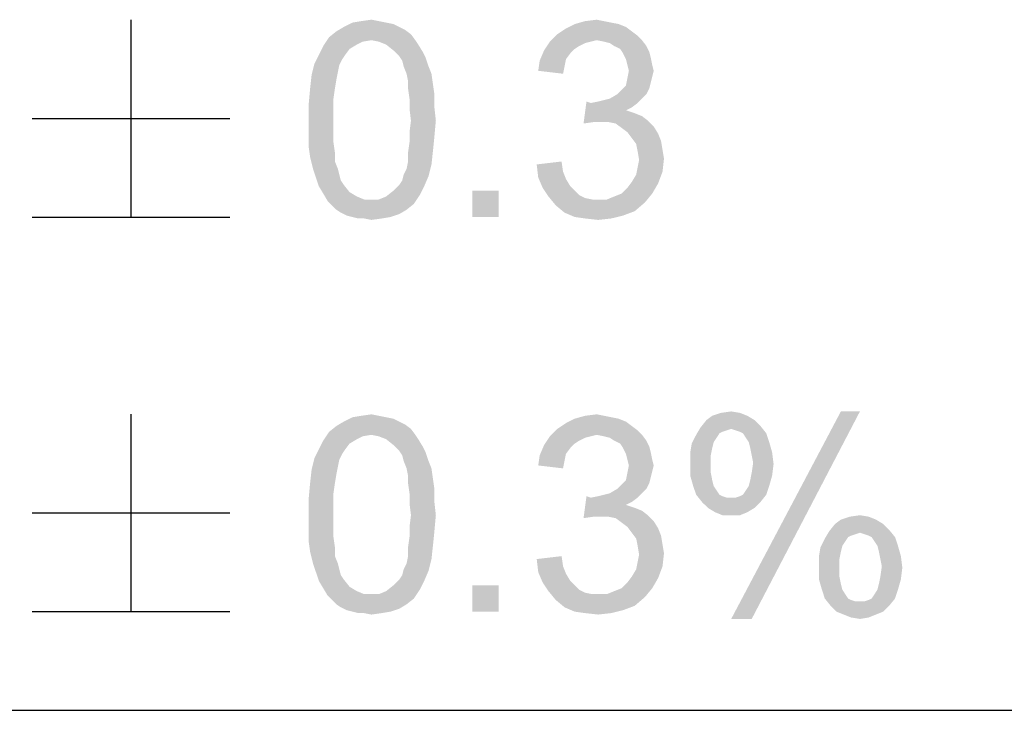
# Model space of a CAD drawing. Extents: x 0 to 1189, y 0 to 841.
# Tile 72 of 96: x 1136 to 1148, y 40 to 48. Entities that reach past the tile are written whole.
import ezdxf

# ---------------------------------------------------------------- set-up
doc = ezdxf.new("R2010")
doc.units = 0
doc.header["$LTSCALE"] = 65.395
doc.layers.get('0').update_dxf_attribs({"linetype": 'CONTINUOUS'})

msp = doc.modelspace()

# ---------------------------------------------------------------- linework, layer by layer
at = {"color": 6, "linetype": 'Continuous'}
for p, q in [((1137.602, 48.05), (1137.602, 45.75)), ((1136.452, 46.9), (1138.752, 46.9)), ((1136.452, 45.75), (1138.752, 45.75)), ((1137.602, 43.45), (1137.602, 41.15)), ((1136.452, 42.3), (1138.752, 42.3)), ((1136.452, 41.15), (1138.752, 41.15))]:
    msp.add_line(p, q, dxfattribs=at)
at = {"color": 3, "linetype": 'Continuous'}
for p, q in [((909, 40), (1160, 40)), ((909, 40), (1174, 40)), ((1037, 40), (1174, 40))]:
    msp.add_line(p, q, dxfattribs=at)
at = {"color": 6, "linetype": 'Continuous'}
for points in [[(1140.728, 47.965), (1140.796, 47.931), (1139.995, 47.914)], [(1140.728, 47.965), (1139.995, 47.914), (1140.081, 47.965)], [(1140.575, 48.016), (1140.66, 47.999), (1140.081, 47.965)], [(1140.575, 48.016), (1140.081, 47.965), (1140.183, 48.016)], [(1140.081, 47.965), (1140.66, 47.999), (1140.728, 47.965)], [(1140.489, 48.033), (1140.183, 48.016), (1140.285, 48.033)], [(1140.183, 48.016), (1140.489, 48.033), (1140.575, 48.016)], [(1140.285, 48.033), (1140.404, 48.05), (1140.489, 48.033)], [(1143.284, 47.999), (1143.369, 47.965), (1142.67, 47.948)], [(1143.284, 47.999), (1142.67, 47.948), (1142.772, 47.999)], [(1142.67, 47.948), (1143.369, 47.965), (1143.437, 47.914)], [(1143.113, 48.033), (1143.198, 48.016), (1142.772, 47.999)], [(1143.113, 48.033), (1142.772, 47.999), (1142.892, 48.033)], [(1142.772, 47.999), (1143.198, 48.016), (1143.284, 47.999)], [(1142.892, 48.033), (1143.028, 48.05), (1143.113, 48.033)], [(1140.404, 47.811), (1139.842, 47.743), (1139.91, 47.846)], [(1140.864, 47.88), (1139.91, 47.846), (1139.995, 47.914)], [(1140.404, 47.811), (1139.91, 47.846), (1140.864, 47.88)], [(1139.995, 47.914), (1140.796, 47.931), (1140.864, 47.88)], [(1140.404, 47.811), (1140.864, 47.88), (1140.915, 47.811)], [(1143.505, 47.863), (1142.483, 47.794), (1142.568, 47.88)], [(1143.505, 47.863), (1143.028, 47.811), (1142.483, 47.794)], [(1143.437, 47.914), (1142.568, 47.88), (1142.67, 47.948)], [(1142.568, 47.88), (1143.437, 47.914), (1143.505, 47.863)], [(1143.028, 47.811), (1143.505, 47.863), (1143.556, 47.811)], [(1140.149, 47.709), (1139.791, 47.641), (1139.842, 47.743)], [(1140.404, 47.811), (1140.302, 47.794), (1139.842, 47.743)], [(1140.302, 47.794), (1140.234, 47.76), (1139.842, 47.743)], [(1139.842, 47.743), (1140.234, 47.76), (1140.149, 47.709)], [(1140.915, 47.811), (1140.489, 47.794), (1140.404, 47.811)], [(1140.575, 47.76), (1140.489, 47.794), (1140.915, 47.811)], [(1140.575, 47.76), (1140.915, 47.811), (1140.949, 47.76)], [(1140.949, 47.76), (1140.66, 47.692), (1140.575, 47.76)], [(1140.66, 47.692), (1140.949, 47.76), (1141.001, 47.675)], [(1142.96, 47.794), (1142.892, 47.777), (1142.415, 47.692)], [(1142.96, 47.794), (1142.415, 47.692), (1142.483, 47.794)], [(1142.892, 47.777), (1142.824, 47.743), (1142.415, 47.692)], [(1142.824, 47.743), (1142.772, 47.709), (1142.415, 47.692)], [(1142.483, 47.794), (1143.028, 47.811), (1142.96, 47.794)], [(1143.556, 47.811), (1143.113, 47.794), (1143.028, 47.811)], [(1143.181, 47.777), (1143.113, 47.794), (1143.556, 47.811)], [(1143.232, 47.743), (1143.181, 47.777), (1143.556, 47.811)], [(1143.232, 47.743), (1143.556, 47.811), (1143.607, 47.743)], [(1143.607, 47.743), (1143.301, 47.709), (1143.232, 47.743)], [(1143.301, 47.709), (1143.607, 47.743), (1143.641, 47.675)], [(1140.098, 47.641), (1140.064, 47.59), (1139.74, 47.539)], [(1140.098, 47.641), (1139.74, 47.539), (1139.791, 47.641)], [(1139.791, 47.641), (1140.149, 47.709), (1140.098, 47.641)], [(1141.001, 47.675), (1140.728, 47.624), (1140.66, 47.692)], [(1140.728, 47.624), (1141.001, 47.675), (1141.035, 47.607)], [(1141.035, 47.607), (1140.762, 47.573), (1140.728, 47.624)], [(1142.721, 47.658), (1142.364, 47.573), (1142.415, 47.692)], [(1142.721, 47.658), (1142.67, 47.59), (1142.364, 47.573)], [(1142.415, 47.692), (1142.772, 47.709), (1142.721, 47.658)], [(1143.641, 47.675), (1143.335, 47.658), (1143.301, 47.709)], [(1143.335, 47.658), (1143.641, 47.675), (1143.658, 47.607)], [(1143.658, 47.607), (1143.369, 47.59), (1143.335, 47.658)], [(1140.029, 47.522), (1139.706, 47.403), (1139.74, 47.539)], [(1140.029, 47.522), (1140.012, 47.437), (1139.706, 47.403)], [(1139.74, 47.539), (1140.064, 47.59), (1140.029, 47.522)], [(1140.779, 47.505), (1140.762, 47.573), (1141.035, 47.607)], [(1140.779, 47.505), (1141.035, 47.607), (1141.069, 47.505)], [(1141.069, 47.505), (1140.813, 47.42), (1140.779, 47.505)], [(1140.813, 47.42), (1141.069, 47.505), (1141.103, 47.42)], [(1142.653, 47.505), (1142.347, 47.454), (1142.364, 47.573)], [(1142.347, 47.454), (1142.653, 47.505), (1142.636, 47.42)], [(1142.364, 47.573), (1142.67, 47.59), (1142.653, 47.505)], [(1143.386, 47.522), (1143.369, 47.59), (1143.658, 47.607)], [(1143.386, 47.522), (1143.658, 47.607), (1143.675, 47.522)], [(1143.675, 47.522), (1143.403, 47.454), (1143.386, 47.522)], [(1143.403, 47.454), (1143.675, 47.522), (1143.692, 47.454)], [(1139.995, 47.351), (1139.689, 47.249), (1139.706, 47.403)], [(1139.706, 47.403), (1140.012, 47.437), (1139.995, 47.351)], [(1141.103, 47.42), (1140.83, 47.334), (1140.813, 47.42)], [(1140.83, 47.334), (1141.103, 47.42), (1141.12, 47.3)], [(1143.692, 47.454), (1143.675, 47.386), (1143.386, 47.369)], [(1143.692, 47.454), (1143.386, 47.369), (1143.403, 47.454)], [(1143.386, 47.369), (1143.675, 47.386), (1143.658, 47.317)], [(1139.689, 47.249), (1139.995, 47.351), (1139.978, 47.249)], [(1141.12, 47.3), (1140.83, 47.249), (1140.83, 47.334)], [(1140.83, 47.249), (1141.12, 47.3), (1141.137, 47.181)], [(1143.641, 47.249), (1143.318, 47.232), (1143.369, 47.283)], [(1143.658, 47.317), (1143.369, 47.283), (1143.386, 47.369)], [(1143.369, 47.283), (1143.658, 47.317), (1143.641, 47.249)], [(1139.978, 47.249), (1139.961, 47.13), (1139.672, 47.062)], [(1139.978, 47.249), (1139.672, 47.062), (1139.689, 47.249)], [(1141.137, 47.181), (1140.847, 47.13), (1140.83, 47.249)], [(1140.847, 47.13), (1141.137, 47.181), (1141.137, 47.028)], [(1143.607, 47.181), (1143.181, 47.13), (1143.267, 47.181)], [(1143.181, 47.13), (1143.607, 47.181), (1143.556, 47.13)], [(1143.267, 47.181), (1143.318, 47.232), (1143.641, 47.249)], [(1143.267, 47.181), (1143.641, 47.249), (1143.607, 47.181)], [(1139.672, 47.062), (1139.961, 47.13), (1139.961, 47.011)], [(1139.961, 47.011), (1139.672, 46.874), (1139.672, 47.062)], [(1141.137, 47.028), (1140.847, 47.011), (1140.847, 47.13)], [(1142.96, 47.079), (1142.875, 46.84), (1142.909, 47.096)], [(1143.505, 47.079), (1143.437, 47.028), (1142.875, 46.84)], [(1142.96, 47.079), (1143.505, 47.079), (1142.875, 46.84)], [(1142.96, 47.079), (1143.045, 47.096), (1143.556, 47.13)], [(1142.96, 47.079), (1143.556, 47.13), (1143.505, 47.079)], [(1143.045, 47.096), (1143.113, 47.113), (1143.556, 47.13)], [(1143.556, 47.13), (1143.113, 47.113), (1143.181, 47.13)], [(1139.672, 46.874), (1139.961, 47.011), (1139.961, 46.874)], [(1140.864, 46.874), (1140.847, 47.011), (1141.137, 47.028)], [(1140.864, 46.874), (1141.137, 47.028), (1141.154, 46.874)], [(1143.437, 47.028), (1143.369, 46.994), (1142.875, 46.84)], [(1143.369, 46.994), (1143.471, 46.96), (1142.875, 46.84)], [(1143.471, 46.96), (1142.994, 46.857), (1142.875, 46.84)], [(1143.471, 46.96), (1143.556, 46.926), (1142.994, 46.857)], [(1143.556, 46.926), (1143.624, 46.874), (1142.994, 46.857)], [(1139.961, 46.874), (1139.961, 46.738), (1139.672, 46.721)], [(1139.961, 46.874), (1139.672, 46.721), (1139.672, 46.874)], [(1141.154, 46.874), (1140.847, 46.738), (1140.864, 46.874)], [(1140.847, 46.738), (1141.154, 46.874), (1141.137, 46.687)], [(1143.079, 46.857), (1142.994, 46.857), (1143.624, 46.874)], [(1143.164, 46.857), (1143.079, 46.857), (1143.624, 46.874)], [(1143.249, 46.84), (1143.164, 46.857), (1143.624, 46.874)], [(1143.249, 46.84), (1143.624, 46.874), (1143.692, 46.806)], [(1143.692, 46.806), (1143.318, 46.789), (1143.249, 46.84)], [(1143.386, 46.738), (1143.318, 46.789), (1143.692, 46.806)], [(1143.386, 46.738), (1143.692, 46.806), (1143.744, 46.721)], [(1139.672, 46.721), (1139.961, 46.738), (1139.961, 46.619)], [(1139.961, 46.619), (1139.672, 46.568), (1139.672, 46.721)], [(1141.137, 46.687), (1140.847, 46.619), (1140.847, 46.738)], [(1143.744, 46.721), (1143.437, 46.67), (1143.386, 46.738)], [(1143.437, 46.67), (1143.744, 46.721), (1143.778, 46.636)], [(1139.672, 46.568), (1139.961, 46.619), (1139.978, 46.5)], [(1141.12, 46.517), (1140.83, 46.5), (1140.847, 46.619)], [(1140.847, 46.619), (1141.137, 46.687), (1141.12, 46.517)], [(1143.778, 46.636), (1143.488, 46.602), (1143.437, 46.67)], [(1143.488, 46.602), (1143.778, 46.636), (1143.795, 46.534)], [(1143.795, 46.534), (1143.505, 46.517), (1143.488, 46.602)], [(1139.978, 46.5), (1139.689, 46.449), (1139.672, 46.568)], [(1139.689, 46.449), (1139.978, 46.5), (1139.978, 46.397)], [(1140.83, 46.397), (1140.83, 46.5), (1141.12, 46.517)], [(1140.83, 46.397), (1141.12, 46.517), (1141.103, 46.363)], [(1143.505, 46.517), (1143.795, 46.534), (1143.812, 46.431)], [(1143.812, 46.431), (1143.522, 46.414), (1143.505, 46.517)], [(1139.978, 46.397), (1139.723, 46.312), (1139.689, 46.449)], [(1139.723, 46.312), (1139.978, 46.397), (1140.012, 46.312)], [(1140.779, 46.244), (1140.813, 46.312), (1141.103, 46.363)], [(1140.779, 46.244), (1141.103, 46.363), (1141.069, 46.227)], [(1141.103, 46.363), (1140.813, 46.312), (1140.83, 46.397)], [(1142.329, 46.363), (1142.619, 46.397), (1142.636, 46.278)], [(1142.636, 46.278), (1142.347, 46.21), (1142.329, 46.363)], [(1143.505, 46.329), (1143.522, 46.414), (1143.812, 46.431)], [(1143.505, 46.329), (1143.812, 46.431), (1143.795, 46.278)], [(1140.012, 46.312), (1139.757, 46.21), (1139.723, 46.312)], [(1140.012, 46.312), (1140.029, 46.244), (1139.757, 46.21)], [(1139.757, 46.21), (1140.029, 46.244), (1140.047, 46.176)], [(1141.069, 46.227), (1140.762, 46.176), (1140.779, 46.244)], [(1142.347, 46.21), (1142.636, 46.278), (1142.67, 46.193)], [(1143.437, 46.159), (1143.488, 46.244), (1143.795, 46.278)], [(1143.437, 46.159), (1143.795, 46.278), (1143.744, 46.142)], [(1143.795, 46.278), (1143.488, 46.244), (1143.505, 46.329)], [(1140.047, 46.176), (1139.791, 46.108), (1139.757, 46.21)], [(1140.047, 46.176), (1140.081, 46.125), (1139.791, 46.108)], [(1139.791, 46.108), (1140.081, 46.125), (1140.149, 46.04)], [(1141.018, 46.108), (1140.66, 46.057), (1140.728, 46.125)], [(1140.728, 46.125), (1140.762, 46.176), (1141.069, 46.227)], [(1140.728, 46.125), (1141.069, 46.227), (1141.018, 46.108)], [(1142.67, 46.193), (1142.398, 46.091), (1142.347, 46.21)], [(1142.67, 46.193), (1142.721, 46.108), (1142.398, 46.091)], [(1143.318, 46.023), (1143.386, 46.091), (1143.744, 46.142)], [(1143.318, 46.023), (1143.744, 46.142), (1143.675, 46.023)], [(1143.744, 46.142), (1143.386, 46.091), (1143.437, 46.159)], [(1140.149, 46.04), (1139.842, 46.023), (1139.791, 46.108)], [(1139.842, 46.023), (1140.149, 46.04), (1140.234, 45.989)], [(1140.234, 45.989), (1139.893, 45.937), (1139.842, 46.023)], [(1140.489, 45.954), (1140.575, 45.989), (1140.967, 46.006)], [(1140.489, 45.954), (1140.967, 46.006), (1140.898, 45.903)], [(1140.967, 46.006), (1140.575, 45.989), (1140.66, 46.057)], [(1140.66, 46.057), (1141.018, 46.108), (1140.967, 46.006)], [(1141.887, 46.057), (1141.58, 45.75), (1141.58, 46.057)], [(1141.58, 45.75), (1141.887, 46.057), (1141.887, 45.75)], [(1142.398, 46.091), (1142.721, 46.108), (1142.772, 46.057)], [(1142.772, 46.057), (1142.466, 45.989), (1142.398, 46.091)], [(1142.772, 46.057), (1142.824, 46.006), (1142.466, 45.989)], [(1142.466, 45.989), (1142.824, 46.006), (1142.892, 45.971)], [(1143.147, 45.954), (1143.232, 45.989), (1143.675, 46.023)], [(1143.147, 45.954), (1143.675, 46.023), (1143.59, 45.92)], [(1143.675, 46.023), (1143.232, 45.989), (1143.318, 46.023)], [(1140.234, 45.989), (1140.319, 45.954), (1139.893, 45.937)], [(1140.404, 45.954), (1140.489, 45.954), (1139.893, 45.937)], [(1140.319, 45.954), (1140.404, 45.954), (1139.893, 45.937)], [(1140.898, 45.903), (1139.893, 45.937), (1140.489, 45.954)], [(1140.898, 45.903), (1139.944, 45.886), (1139.893, 45.937)], [(1139.995, 45.835), (1139.944, 45.886), (1140.898, 45.903)], [(1139.995, 45.835), (1140.898, 45.903), (1140.813, 45.835)], [(1142.892, 45.971), (1142.551, 45.886), (1142.466, 45.989)], [(1142.892, 45.971), (1142.977, 45.954), (1142.551, 45.886)], [(1143.147, 45.954), (1143.59, 45.92), (1142.551, 45.886)], [(1143.045, 45.954), (1143.147, 45.954), (1142.551, 45.886)], [(1142.977, 45.954), (1143.045, 45.954), (1142.551, 45.886)], [(1142.551, 45.886), (1143.59, 45.92), (1143.471, 45.818)], [(1140.813, 45.835), (1140.047, 45.801), (1139.995, 45.835)], [(1140.047, 45.801), (1140.813, 45.835), (1140.728, 45.784)], [(1140.728, 45.784), (1140.115, 45.767), (1140.047, 45.801)], [(1140.183, 45.75), (1140.115, 45.767), (1140.728, 45.784)], [(1140.183, 45.75), (1140.728, 45.784), (1140.626, 45.75)], [(1143.471, 45.818), (1142.653, 45.801), (1142.551, 45.886)], [(1142.653, 45.801), (1143.471, 45.818), (1143.335, 45.767)], [(1143.335, 45.767), (1142.772, 45.75), (1142.653, 45.801)], [(1140.626, 45.75), (1140.251, 45.733), (1140.183, 45.75)], [(1140.319, 45.733), (1140.251, 45.733), (1140.626, 45.75)], [(1140.319, 45.733), (1140.626, 45.75), (1140.524, 45.733)], [(1140.524, 45.733), (1140.404, 45.716), (1140.319, 45.733)], [(1142.892, 45.733), (1142.772, 45.75), (1143.335, 45.767)], [(1142.892, 45.733), (1143.335, 45.767), (1143.198, 45.733)], [(1143.198, 45.733), (1143.045, 45.716), (1142.892, 45.733)], [(1144.476, 43.467), (1144.595, 43.484), (1144.698, 43.467)], [(1146.095, 43.484), (1144.595, 41.065), (1145.873, 43.484)], [(1144.595, 41.065), (1146.095, 43.484), (1144.834, 41.065)], [(1140.728, 43.365), (1140.796, 43.331), (1139.995, 43.314)], [(1140.728, 43.365), (1139.995, 43.314), (1140.081, 43.365)], [(1140.575, 43.416), (1140.66, 43.399), (1140.081, 43.365)], [(1140.575, 43.416), (1140.081, 43.365), (1140.183, 43.416)], [(1140.081, 43.365), (1140.66, 43.399), (1140.728, 43.365)], [(1140.489, 43.433), (1140.183, 43.416), (1140.285, 43.433)], [(1140.183, 43.416), (1140.489, 43.433), (1140.575, 43.416)], [(1140.285, 43.433), (1140.404, 43.45), (1140.489, 43.433)], [(1143.284, 43.399), (1143.369, 43.365), (1142.67, 43.348)], [(1143.284, 43.399), (1142.67, 43.348), (1142.772, 43.399)], [(1142.67, 43.348), (1143.369, 43.365), (1143.437, 43.314)], [(1143.113, 43.433), (1143.198, 43.416), (1142.772, 43.399)], [(1143.113, 43.433), (1142.772, 43.399), (1142.892, 43.433)], [(1142.772, 43.399), (1143.198, 43.416), (1143.284, 43.399)], [(1142.892, 43.433), (1143.028, 43.45), (1143.113, 43.433)], [(1144.868, 43.382), (1144.936, 43.314), (1144.238, 43.297)], [(1144.868, 43.382), (1144.238, 43.297), (1144.306, 43.382)], [(1144.783, 43.433), (1144.306, 43.382), (1144.374, 43.433)], [(1144.306, 43.382), (1144.783, 43.433), (1144.868, 43.382)], [(1144.698, 43.467), (1144.374, 43.433), (1144.476, 43.467)], [(1144.374, 43.433), (1144.698, 43.467), (1144.783, 43.433)], [(1140.864, 43.28), (1139.91, 43.246), (1139.995, 43.314)], [(1140.404, 43.211), (1139.91, 43.246), (1140.864, 43.28)], [(1139.995, 43.314), (1140.796, 43.331), (1140.864, 43.28)], [(1140.404, 43.211), (1140.864, 43.28), (1140.915, 43.211)], [(1143.505, 43.263), (1142.483, 43.194), (1142.568, 43.28)], [(1143.505, 43.263), (1143.028, 43.211), (1142.483, 43.194)], [(1143.437, 43.314), (1142.568, 43.28), (1142.67, 43.348)], [(1142.568, 43.28), (1143.437, 43.314), (1143.505, 43.263)], [(1143.028, 43.211), (1143.505, 43.263), (1143.556, 43.211)], [(1144.595, 43.28), (1144.187, 43.211), (1144.238, 43.297)], [(1144.595, 43.28), (1144.544, 43.263), (1144.187, 43.211)], [(1144.544, 43.263), (1144.493, 43.246), (1144.187, 43.211)], [(1144.595, 43.28), (1144.238, 43.297), (1144.936, 43.314)], [(1144.647, 43.263), (1144.595, 43.28), (1144.936, 43.314)], [(1144.698, 43.246), (1144.647, 43.263), (1144.936, 43.314)], [(1144.732, 43.229), (1144.698, 43.246), (1144.936, 43.314)], [(1144.732, 43.229), (1144.936, 43.314), (1145.004, 43.229)], [(1140.149, 43.109), (1139.791, 43.041), (1139.842, 43.143)], [(1140.404, 43.211), (1139.842, 43.143), (1139.91, 43.246)], [(1140.404, 43.211), (1140.302, 43.194), (1139.842, 43.143)], [(1140.302, 43.194), (1140.234, 43.16), (1139.842, 43.143)], [(1139.842, 43.143), (1140.234, 43.16), (1140.149, 43.109)], [(1140.915, 43.211), (1140.489, 43.194), (1140.404, 43.211)], [(1140.575, 43.16), (1140.489, 43.194), (1140.915, 43.211)], [(1140.575, 43.16), (1140.915, 43.211), (1140.949, 43.16)], [(1140.949, 43.16), (1140.66, 43.092), (1140.575, 43.16)], [(1140.66, 43.092), (1140.949, 43.16), (1141.001, 43.075)], [(1142.96, 43.194), (1142.892, 43.177), (1142.415, 43.092)], [(1142.96, 43.194), (1142.415, 43.092), (1142.483, 43.194)], [(1142.892, 43.177), (1142.824, 43.143), (1142.415, 43.092)], [(1142.824, 43.143), (1142.772, 43.109), (1142.415, 43.092)], [(1142.483, 43.194), (1143.028, 43.211), (1142.96, 43.194)], [(1143.556, 43.211), (1143.113, 43.194), (1143.028, 43.211)], [(1143.181, 43.177), (1143.113, 43.194), (1143.556, 43.211)], [(1143.232, 43.143), (1143.181, 43.177), (1143.556, 43.211)], [(1143.232, 43.143), (1143.556, 43.211), (1143.607, 43.143)], [(1143.607, 43.143), (1143.301, 43.109), (1143.232, 43.143)], [(1143.301, 43.109), (1143.607, 43.143), (1143.641, 43.075)], [(1144.425, 43.177), (1144.135, 43.109), (1144.187, 43.211)], [(1144.425, 43.177), (1144.391, 43.126), (1144.135, 43.109)], [(1144.493, 43.246), (1144.459, 43.229), (1144.187, 43.211)], [(1144.187, 43.211), (1144.459, 43.229), (1144.425, 43.177)], [(1145.004, 43.229), (1144.766, 43.177), (1144.732, 43.229)], [(1144.8, 43.126), (1144.766, 43.177), (1145.004, 43.229)], [(1144.8, 43.126), (1145.004, 43.229), (1145.038, 43.126)], [(1140.098, 43.041), (1140.064, 42.99), (1139.74, 42.939)], [(1140.098, 43.041), (1139.74, 42.939), (1139.791, 43.041)], [(1139.791, 43.041), (1140.149, 43.109), (1140.098, 43.041)], [(1141.001, 43.075), (1140.728, 43.024), (1140.66, 43.092)], [(1140.728, 43.024), (1141.001, 43.075), (1141.035, 43.007)], [(1141.035, 43.007), (1140.762, 42.973), (1140.728, 43.024)], [(1142.721, 43.058), (1142.364, 42.973), (1142.415, 43.092)], [(1142.721, 43.058), (1142.67, 42.99), (1142.364, 42.973)], [(1142.415, 43.092), (1142.772, 43.109), (1142.721, 43.058)], [(1143.641, 43.075), (1143.335, 43.058), (1143.301, 43.109)], [(1143.335, 43.058), (1143.641, 43.075), (1143.658, 43.007)], [(1143.658, 43.007), (1143.369, 42.99), (1143.335, 43.058)], [(1144.374, 43.058), (1144.118, 43.007), (1144.135, 43.109)], [(1144.118, 43.007), (1144.374, 43.058), (1144.357, 42.973)], [(1144.135, 43.109), (1144.391, 43.126), (1144.374, 43.058)], [(1145.038, 43.126), (1144.817, 43.058), (1144.8, 43.126)], [(1144.817, 43.058), (1145.038, 43.126), (1145.072, 43.007)], [(1145.072, 43.007), (1144.834, 42.973), (1144.817, 43.058)], [(1140.029, 42.922), (1139.706, 42.803), (1139.74, 42.939)], [(1140.029, 42.922), (1140.012, 42.837), (1139.706, 42.803)], [(1139.74, 42.939), (1140.064, 42.99), (1140.029, 42.922)], [(1140.779, 42.905), (1140.762, 42.973), (1141.035, 43.007)], [(1140.779, 42.905), (1141.035, 43.007), (1141.069, 42.905)], [(1141.069, 42.905), (1140.813, 42.82), (1140.779, 42.905)], [(1140.813, 42.82), (1141.069, 42.905), (1141.103, 42.82)], [(1142.653, 42.905), (1142.347, 42.854), (1142.364, 42.973)], [(1142.347, 42.854), (1142.653, 42.905), (1142.636, 42.82)], [(1142.364, 42.973), (1142.67, 42.99), (1142.653, 42.905)], [(1143.386, 42.922), (1143.369, 42.99), (1143.658, 43.007)], [(1143.386, 42.922), (1143.658, 43.007), (1143.675, 42.922)], [(1143.675, 42.922), (1143.403, 42.854), (1143.386, 42.922)], [(1143.403, 42.854), (1143.675, 42.922), (1143.692, 42.854)], [(1144.357, 42.973), (1144.118, 42.888), (1144.118, 43.007)], [(1144.118, 42.888), (1144.357, 42.973), (1144.357, 42.854)], [(1144.851, 42.888), (1144.834, 42.973), (1145.072, 43.007)], [(1144.851, 42.888), (1145.072, 43.007), (1145.089, 42.871)], [(1139.995, 42.751), (1139.689, 42.649), (1139.706, 42.803)], [(1139.706, 42.803), (1140.012, 42.837), (1139.995, 42.751)], [(1141.103, 42.82), (1140.83, 42.734), (1140.813, 42.82)], [(1140.83, 42.734), (1141.103, 42.82), (1141.12, 42.7)], [(1143.692, 42.854), (1143.675, 42.786), (1143.386, 42.769)], [(1143.692, 42.854), (1143.386, 42.769), (1143.403, 42.854)], [(1144.357, 42.854), (1144.118, 42.734), (1144.118, 42.888)], [(1144.357, 42.854), (1144.357, 42.769), (1144.118, 42.734)], [(1145.089, 42.871), (1144.834, 42.769), (1144.851, 42.888)], [(1144.834, 42.769), (1145.089, 42.871), (1145.072, 42.734)], [(1139.689, 42.649), (1139.995, 42.751), (1139.978, 42.649)], [(1141.12, 42.7), (1140.83, 42.649), (1140.83, 42.734)], [(1140.83, 42.649), (1141.12, 42.7), (1141.137, 42.581)], [(1143.641, 42.649), (1143.318, 42.632), (1143.369, 42.683)], [(1143.658, 42.717), (1143.369, 42.683), (1143.386, 42.769)], [(1143.369, 42.683), (1143.658, 42.717), (1143.641, 42.649)], [(1143.386, 42.769), (1143.675, 42.786), (1143.658, 42.717)], [(1144.118, 42.734), (1144.357, 42.769), (1144.374, 42.683)], [(1144.374, 42.683), (1144.152, 42.615), (1144.118, 42.734)], [(1144.152, 42.615), (1144.374, 42.683), (1144.391, 42.615)], [(1144.8, 42.615), (1144.817, 42.683), (1145.072, 42.734)], [(1144.8, 42.615), (1145.072, 42.734), (1145.038, 42.615)], [(1145.072, 42.734), (1144.817, 42.683), (1144.834, 42.769)], [(1139.978, 42.649), (1139.961, 42.53), (1139.672, 42.462)], [(1139.978, 42.649), (1139.672, 42.462), (1139.689, 42.649)], [(1141.137, 42.581), (1140.847, 42.53), (1140.83, 42.649)], [(1140.847, 42.53), (1141.137, 42.581), (1141.137, 42.428)], [(1143.607, 42.581), (1143.181, 42.53), (1143.267, 42.581)], [(1143.181, 42.53), (1143.607, 42.581), (1143.556, 42.53)], [(1143.267, 42.581), (1143.318, 42.632), (1143.641, 42.649)], [(1143.267, 42.581), (1143.641, 42.649), (1143.607, 42.581)], [(1144.391, 42.615), (1144.187, 42.513), (1144.152, 42.615)], [(1144.391, 42.615), (1144.425, 42.564), (1144.187, 42.513)], [(1144.187, 42.513), (1144.425, 42.564), (1144.459, 42.513)], [(1144.732, 42.513), (1144.766, 42.564), (1145.038, 42.615)], [(1144.732, 42.513), (1145.038, 42.615), (1145.004, 42.513)], [(1145.038, 42.615), (1144.766, 42.564), (1144.8, 42.615)], [(1139.672, 42.462), (1139.961, 42.53), (1139.961, 42.411)], [(1139.961, 42.411), (1139.672, 42.274), (1139.672, 42.462)], [(1141.137, 42.428), (1140.847, 42.411), (1140.847, 42.53)], [(1142.96, 42.479), (1142.875, 42.24), (1142.909, 42.496)], [(1143.505, 42.479), (1143.437, 42.428), (1142.875, 42.24)], [(1142.96, 42.479), (1143.505, 42.479), (1142.875, 42.24)], [(1142.96, 42.479), (1143.045, 42.496), (1143.556, 42.53)], [(1142.96, 42.479), (1143.556, 42.53), (1143.505, 42.479)], [(1143.045, 42.496), (1143.113, 42.513), (1143.556, 42.53)], [(1143.556, 42.53), (1143.113, 42.513), (1143.181, 42.53)], [(1144.459, 42.513), (1144.255, 42.428), (1144.187, 42.513)], [(1144.459, 42.513), (1144.493, 42.496), (1144.255, 42.428)], [(1144.255, 42.428), (1144.647, 42.479), (1145.004, 42.513)], [(1144.255, 42.428), (1145.004, 42.513), (1144.936, 42.428)], [(1144.493, 42.496), (1144.544, 42.479), (1144.255, 42.428)], [(1144.595, 42.479), (1144.647, 42.479), (1144.255, 42.428)], [(1144.544, 42.479), (1144.595, 42.479), (1144.255, 42.428)], [(1144.647, 42.479), (1144.698, 42.496), (1145.004, 42.513)], [(1145.004, 42.513), (1144.698, 42.496), (1144.732, 42.513)], [(1139.672, 42.274), (1139.961, 42.411), (1139.961, 42.274)], [(1140.864, 42.274), (1140.847, 42.411), (1141.137, 42.428)], [(1140.864, 42.274), (1141.137, 42.428), (1141.154, 42.274)], [(1143.437, 42.428), (1143.369, 42.394), (1142.875, 42.24)], [(1143.369, 42.394), (1143.471, 42.36), (1142.875, 42.24)], [(1143.471, 42.36), (1142.994, 42.257), (1142.875, 42.24)], [(1143.471, 42.36), (1143.556, 42.326), (1142.994, 42.257)], [(1144.936, 42.428), (1144.323, 42.36), (1144.255, 42.428)], [(1144.323, 42.36), (1144.936, 42.428), (1144.868, 42.36)], [(1144.868, 42.36), (1144.408, 42.309), (1144.323, 42.36)], [(1144.408, 42.309), (1144.868, 42.36), (1144.783, 42.309)], [(1139.961, 42.274), (1139.961, 42.138), (1139.672, 42.121)], [(1139.961, 42.274), (1139.672, 42.121), (1139.672, 42.274)], [(1141.154, 42.274), (1140.847, 42.138), (1140.864, 42.274)], [(1140.847, 42.138), (1141.154, 42.274), (1141.137, 42.087)], [(1143.556, 42.326), (1143.624, 42.274), (1142.994, 42.257)], [(1143.079, 42.257), (1142.994, 42.257), (1143.624, 42.274)], [(1143.164, 42.257), (1143.079, 42.257), (1143.624, 42.274)], [(1143.249, 42.24), (1143.164, 42.257), (1143.624, 42.274)], [(1143.249, 42.24), (1143.624, 42.274), (1143.692, 42.206)], [(1143.692, 42.206), (1143.318, 42.189), (1143.249, 42.24)], [(1144.783, 42.309), (1144.493, 42.274), (1144.408, 42.309)], [(1144.595, 42.274), (1144.493, 42.274), (1144.783, 42.309)], [(1144.595, 42.274), (1144.783, 42.309), (1144.698, 42.274)], [(1146.282, 42.223), (1145.805, 42.172), (1145.873, 42.223)], [(1145.805, 42.172), (1146.282, 42.223), (1146.367, 42.172)], [(1146.197, 42.257), (1145.873, 42.223), (1145.975, 42.257)], [(1145.873, 42.223), (1146.197, 42.257), (1146.282, 42.223)], [(1145.975, 42.257), (1146.095, 42.274), (1146.197, 42.257)], [(1139.672, 42.121), (1139.961, 42.138), (1139.961, 42.019)], [(1139.961, 42.019), (1139.672, 41.968), (1139.672, 42.121)], [(1141.137, 42.087), (1140.847, 42.019), (1140.847, 42.138)], [(1143.386, 42.138), (1143.318, 42.189), (1143.692, 42.206)], [(1143.386, 42.138), (1143.692, 42.206), (1143.744, 42.121)], [(1143.744, 42.121), (1143.437, 42.07), (1143.386, 42.138)], [(1143.437, 42.07), (1143.744, 42.121), (1143.778, 42.036)], [(1146.367, 42.172), (1146.435, 42.104), (1145.737, 42.087)], [(1146.367, 42.172), (1145.737, 42.087), (1145.805, 42.172)], [(1146.095, 42.07), (1145.737, 42.087), (1146.435, 42.104)], [(1146.146, 42.053), (1146.095, 42.07), (1146.435, 42.104)], [(1146.197, 42.036), (1146.146, 42.053), (1146.435, 42.104)], [(1146.231, 42.019), (1146.197, 42.036), (1146.435, 42.104)], [(1146.231, 42.019), (1146.435, 42.104), (1146.504, 42.019)], [(1139.672, 41.968), (1139.961, 42.019), (1139.978, 41.9)], [(1141.12, 41.917), (1140.83, 41.9), (1140.847, 42.019)], [(1140.847, 42.019), (1141.137, 42.087), (1141.12, 41.917)], [(1143.778, 42.036), (1143.488, 42.002), (1143.437, 42.07)], [(1143.488, 42.002), (1143.778, 42.036), (1143.795, 41.934)], [(1143.795, 41.934), (1143.505, 41.917), (1143.488, 42.002)], [(1145.924, 41.968), (1145.635, 41.9), (1145.686, 42.002)], [(1146.095, 42.07), (1145.686, 42.002), (1145.737, 42.087)], [(1146.095, 42.07), (1146.044, 42.053), (1145.686, 42.002)], [(1146.044, 42.053), (1145.992, 42.036), (1145.686, 42.002)], [(1145.992, 42.036), (1145.958, 42.019), (1145.686, 42.002)], [(1145.686, 42.002), (1145.958, 42.019), (1145.924, 41.968)], [(1146.504, 42.019), (1146.265, 41.968), (1146.231, 42.019)], [(1146.299, 41.917), (1146.265, 41.968), (1146.504, 42.019)], [(1146.299, 41.917), (1146.504, 42.019), (1146.538, 41.917)], [(1139.978, 41.9), (1139.689, 41.849), (1139.672, 41.968)], [(1139.689, 41.849), (1139.978, 41.9), (1139.978, 41.797)], [(1140.83, 41.797), (1140.83, 41.9), (1141.12, 41.917)], [(1140.83, 41.797), (1141.12, 41.917), (1141.103, 41.763)], [(1143.505, 41.917), (1143.795, 41.934), (1143.812, 41.831)], [(1143.812, 41.831), (1143.522, 41.814), (1143.505, 41.917)], [(1145.873, 41.849), (1145.618, 41.797), (1145.635, 41.9)], [(1145.924, 41.968), (1145.89, 41.917), (1145.635, 41.9)], [(1145.635, 41.9), (1145.89, 41.917), (1145.873, 41.849)], [(1146.538, 41.917), (1146.316, 41.849), (1146.299, 41.917)], [(1146.316, 41.849), (1146.538, 41.917), (1146.572, 41.797)], [(1139.978, 41.797), (1139.723, 41.712), (1139.689, 41.849)], [(1139.723, 41.712), (1139.978, 41.797), (1140.012, 41.712)], [(1140.779, 41.644), (1140.813, 41.712), (1141.103, 41.763)], [(1140.779, 41.644), (1141.103, 41.763), (1141.069, 41.627)], [(1141.103, 41.763), (1140.813, 41.712), (1140.83, 41.797)], [(1142.329, 41.763), (1142.619, 41.797), (1142.636, 41.678)], [(1142.636, 41.678), (1142.347, 41.61), (1142.329, 41.763)], [(1143.505, 41.729), (1143.522, 41.814), (1143.812, 41.831)], [(1143.505, 41.729), (1143.812, 41.831), (1143.795, 41.678)], [(1145.618, 41.797), (1145.873, 41.849), (1145.856, 41.763)], [(1145.856, 41.763), (1145.618, 41.678), (1145.618, 41.797)], [(1145.618, 41.678), (1145.856, 41.763), (1145.856, 41.644)], [(1146.572, 41.797), (1146.333, 41.763), (1146.316, 41.849)], [(1146.35, 41.678), (1146.333, 41.763), (1146.572, 41.797)], [(1146.35, 41.678), (1146.572, 41.797), (1146.589, 41.661)], [(1140.012, 41.712), (1139.757, 41.61), (1139.723, 41.712)], [(1140.012, 41.712), (1140.029, 41.644), (1139.757, 41.61)], [(1139.757, 41.61), (1140.029, 41.644), (1140.047, 41.576)], [(1141.069, 41.627), (1140.762, 41.576), (1140.779, 41.644)], [(1142.347, 41.61), (1142.636, 41.678), (1142.67, 41.593)], [(1143.437, 41.559), (1143.488, 41.644), (1143.795, 41.678)], [(1143.437, 41.559), (1143.795, 41.678), (1143.744, 41.542)], [(1143.795, 41.678), (1143.488, 41.644), (1143.505, 41.729)], [(1145.856, 41.644), (1145.618, 41.525), (1145.618, 41.678)], [(1145.856, 41.644), (1145.856, 41.559), (1145.618, 41.525)], [(1146.589, 41.661), (1146.333, 41.559), (1146.35, 41.678)], [(1146.333, 41.559), (1146.589, 41.661), (1146.572, 41.525)], [(1140.047, 41.576), (1139.791, 41.508), (1139.757, 41.61)], [(1140.047, 41.576), (1140.081, 41.525), (1139.791, 41.508)], [(1140.728, 41.525), (1140.762, 41.576), (1141.069, 41.627)], [(1140.728, 41.525), (1141.069, 41.627), (1141.018, 41.508)], [(1142.67, 41.593), (1142.398, 41.491), (1142.347, 41.61)], [(1142.67, 41.593), (1142.721, 41.508), (1142.398, 41.491)], [(1143.318, 41.423), (1143.386, 41.491), (1143.744, 41.542)], [(1143.318, 41.423), (1143.744, 41.542), (1143.675, 41.423)], [(1143.744, 41.542), (1143.386, 41.491), (1143.437, 41.559)], [(1145.618, 41.525), (1145.856, 41.559), (1145.873, 41.474)], [(1146.572, 41.525), (1146.316, 41.474), (1146.333, 41.559)], [(1139.791, 41.508), (1140.081, 41.525), (1140.149, 41.44)], [(1140.149, 41.44), (1139.842, 41.423), (1139.791, 41.508)], [(1139.842, 41.423), (1140.149, 41.44), (1140.234, 41.389)], [(1140.234, 41.389), (1139.893, 41.337), (1139.842, 41.423)], [(1140.967, 41.406), (1140.575, 41.389), (1140.66, 41.457)], [(1141.018, 41.508), (1140.66, 41.457), (1140.728, 41.525)], [(1140.66, 41.457), (1141.018, 41.508), (1140.967, 41.406)], [(1141.887, 41.457), (1141.58, 41.15), (1141.58, 41.457)], [(1141.58, 41.15), (1141.887, 41.457), (1141.887, 41.15)], [(1142.398, 41.491), (1142.721, 41.508), (1142.772, 41.457)], [(1142.772, 41.457), (1142.466, 41.389), (1142.398, 41.491)], [(1142.772, 41.457), (1142.824, 41.406), (1142.466, 41.389)], [(1143.147, 41.354), (1143.232, 41.389), (1143.675, 41.423)], [(1143.147, 41.354), (1143.675, 41.423), (1143.59, 41.32)], [(1143.675, 41.423), (1143.232, 41.389), (1143.318, 41.423)], [(1145.873, 41.474), (1145.652, 41.406), (1145.618, 41.525)], [(1145.652, 41.406), (1145.873, 41.474), (1145.89, 41.406)], [(1146.299, 41.406), (1146.316, 41.474), (1146.572, 41.525)], [(1146.299, 41.406), (1146.572, 41.525), (1146.538, 41.406)], [(1140.234, 41.389), (1140.319, 41.354), (1139.893, 41.337)], [(1140.404, 41.354), (1140.489, 41.354), (1139.893, 41.337)], [(1140.319, 41.354), (1140.404, 41.354), (1139.893, 41.337)], [(1140.898, 41.303), (1139.893, 41.337), (1140.489, 41.354)], [(1140.898, 41.303), (1139.944, 41.286), (1139.893, 41.337)], [(1139.995, 41.235), (1139.944, 41.286), (1140.898, 41.303)], [(1139.995, 41.235), (1140.898, 41.303), (1140.813, 41.235)], [(1140.489, 41.354), (1140.575, 41.389), (1140.967, 41.406)], [(1140.489, 41.354), (1140.967, 41.406), (1140.898, 41.303)], [(1142.466, 41.389), (1142.824, 41.406), (1142.892, 41.371)], [(1142.892, 41.371), (1142.551, 41.286), (1142.466, 41.389)], [(1142.892, 41.371), (1142.977, 41.354), (1142.551, 41.286)], [(1143.147, 41.354), (1143.59, 41.32), (1142.551, 41.286)], [(1143.045, 41.354), (1143.147, 41.354), (1142.551, 41.286)], [(1142.977, 41.354), (1143.045, 41.354), (1142.551, 41.286)], [(1142.551, 41.286), (1143.59, 41.32), (1143.471, 41.218)], [(1145.89, 41.406), (1145.686, 41.303), (1145.652, 41.406)], [(1145.89, 41.406), (1145.924, 41.354), (1145.686, 41.303)], [(1145.686, 41.303), (1145.924, 41.354), (1145.958, 41.303)], [(1145.958, 41.303), (1145.754, 41.218), (1145.686, 41.303)], [(1145.958, 41.303), (1145.992, 41.286), (1145.754, 41.218)], [(1145.754, 41.218), (1146.146, 41.269), (1146.504, 41.303)], [(1145.754, 41.218), (1146.504, 41.303), (1146.435, 41.218)], [(1146.146, 41.269), (1146.197, 41.286), (1146.504, 41.303)], [(1146.504, 41.303), (1146.197, 41.286), (1146.231, 41.303)], [(1146.231, 41.303), (1146.265, 41.354), (1146.538, 41.406)], [(1146.231, 41.303), (1146.538, 41.406), (1146.504, 41.303)], [(1146.538, 41.406), (1146.265, 41.354), (1146.299, 41.406)], [(1140.813, 41.235), (1140.047, 41.201), (1139.995, 41.235)], [(1140.047, 41.201), (1140.813, 41.235), (1140.728, 41.184)], [(1140.728, 41.184), (1140.115, 41.167), (1140.047, 41.201)], [(1140.183, 41.15), (1140.115, 41.167), (1140.728, 41.184)], [(1140.183, 41.15), (1140.728, 41.184), (1140.626, 41.15)], [(1143.471, 41.218), (1142.653, 41.201), (1142.551, 41.286)], [(1142.653, 41.201), (1143.471, 41.218), (1143.335, 41.167)], [(1143.335, 41.167), (1142.772, 41.15), (1142.653, 41.201)], [(1145.992, 41.286), (1146.044, 41.269), (1145.754, 41.218)], [(1146.095, 41.269), (1146.146, 41.269), (1145.754, 41.218)], [(1146.044, 41.269), (1146.095, 41.269), (1145.754, 41.218)], [(1146.435, 41.218), (1145.822, 41.15), (1145.754, 41.218)], [(1145.822, 41.15), (1146.435, 41.218), (1146.367, 41.15)], [(1140.626, 41.15), (1140.251, 41.133), (1140.183, 41.15)], [(1140.319, 41.133), (1140.251, 41.133), (1140.626, 41.15)], [(1140.319, 41.133), (1140.626, 41.15), (1140.524, 41.133)], [(1140.524, 41.133), (1140.404, 41.116), (1140.319, 41.133)], [(1142.892, 41.133), (1142.772, 41.15), (1143.335, 41.167)], [(1142.892, 41.133), (1143.335, 41.167), (1143.198, 41.133)], [(1143.198, 41.133), (1143.045, 41.116), (1142.892, 41.133)], [(1146.367, 41.15), (1145.907, 41.116), (1145.822, 41.15)], [(1145.907, 41.116), (1146.367, 41.15), (1146.282, 41.116)], [(1146.282, 41.116), (1145.992, 41.082), (1145.907, 41.116)], [(1145.992, 41.082), (1146.282, 41.116), (1146.197, 41.082)], [(1146.197, 41.082), (1146.095, 41.065), (1145.992, 41.082)]]:
    msp.add_solid(points, dxfattribs=at)

doc.saveas('drawing.dxf')
